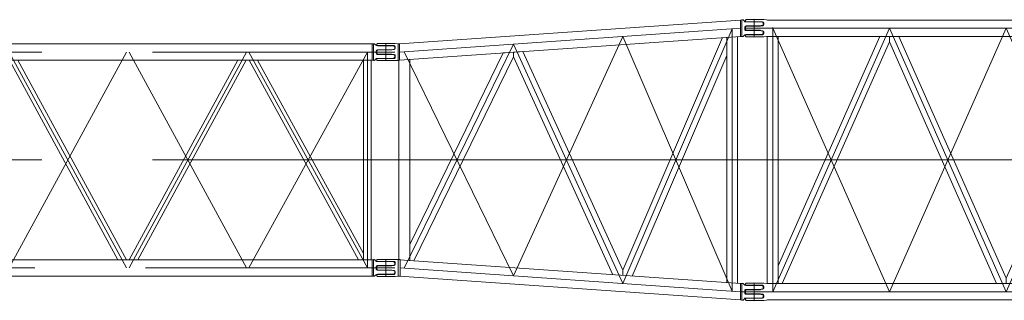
# Model space of a CAD drawing. Extents: x 8365 to 131642, y 1960 to 79602.
# Tile 48 of 121: x 62340 to 70356, y 2296 to 4585. Entities that reach past the tile are written whole.
import ezdxf

# ---------------------------------------------------------------- set-up
doc = ezdxf.new("R2010")
doc.units = 0
doc.header["$LTSCALE"] = 100
doc.header["$MEASUREMENT"] = 0
doc.linetypes.add('CENTER', pattern=[50.5, 30, -9, 2.5, -9])
doc.linetypes.add('HIDDEN', pattern=[12.6, 8.4, -4.2])
doc.layers.add('11', color=7, linetype='Continuous')

# ---------------------------------------------------------------- blocks, each defined once
blk = doc.blocks.new('*G174')
at = {"layer": '11', "color": 7, "linetype": 'Continuous', "lineweight": 9}
for p, q in [((65433.1, 4387.6), (68207.9, 4582)), ((68207.9, 4582), (68219.9, 4583.1)), ((68208.9, 4515.6), (68208.9, 4582)), ((68219.9, 4583.1), (68227.5, 4583.1)), ((68219.9, 4583.1), (68219.9, 4448.1)), ((68231.5, 4581.2), (68236.8, 4574.3)), ((68208.9, 4515.6), (68208.9, 4448.7)), ((68242.9, 4525.1), (68242.9, 4515.6)), ((68242.9, 4515.6), (68242.9, 4506.1)), ((68252.6, 4566.6), (68377.9, 4566.6)), ((68362.8, 4535.1), (68252.9, 4535.1)), ((68252.9, 4496.1), (68362.8, 4496.1)), ((68389.4, 4539), (68362.8, 4535.1)), ((68362.8, 4496.1), (68389.4, 4492.2)), ((68377.9, 4566.6), (68389.4, 4562.7)), ((68392.9, 4558), (68392.9, 4543.7)), ((68207.9, 4448.7), (65433.1, 4254.2)), ((66953, 4438.8), (66953, 4438.7)), ((68061.1, 4438.4), (67249.1, 2542.9)), ((68095.9, 4293.9), (68095.9, 4440.8)), ((68095.9, 2440.4), (68095.9, 4440.8)), ((68184.8, 4447), (68184.8, 2434.2)), ((68219.9, 4448.1), (68207.9, 4448.7)), ((68227.5, 4448.1), (68219.9, 4448.1)), ((68236.8, 4456.9), (68231.5, 4450)), ((68377.9, 4464.6), (68252.6, 4464.6)), ((68389.4, 4468.5), (68377.9, 4464.6)), ((68392.9, 4487.5), (68392.9, 4473.2)), ((65247.9, 4378.6), (65247.9, 4385.1)), ((65247.9, 4320.6), (65247.9, 4329.5)), ((65251.3, 4334.2), (65262.9, 4338.1)), ((65252.9, 4390.1), (65392.9, 4390.1)), ((65387.9, 4373.6), (65252.9, 4373.6)), ((65262.9, 4338.1), (65369.2, 4338.1)), ((65370, 4338.2), (65389.3, 4340.9)), ((65392.9, 4390.1), (65397.9, 4390.1)), ((65397.9, 4390.1), (65420.8, 4388.1)), ((65397.9, 4350.8), (65397.9, 4363.6)), ((65420.8, 4388.1), (65420.8, 4372)), ((65420.8, 4388.1), (65433.1, 4387.6)), ((65420.8, 4372), (65420.8, 4343.2)), ((65420.8, 4343.2), (65420.8, 4253.1)), ((65431.9, 4387.6), (65431.9, 4320.6)), ((65247.9, 4320.6), (65247.9, 4311.7)), ((65247.9, 4262.6), (65247.9, 4256.1)), ((65251.3, 4307), (65262.9, 4303.1)), ((65387.9, 4267.6), (65252.9, 4267.6)), ((65252.9, 4251.1), (65392.9, 4251.1)), ((65262.9, 4303.1), (65369.2, 4303.1)), ((65370, 4303), (65389.3, 4300.3)), ((65392.9, 4251.1), (65397.9, 4251.1)), ((65397.9, 4290.4), (65397.9, 4277.6)), ((65397.9, 4251.1), (65420.8, 4253.1)), ((65420.8, 4253.1), (65433.1, 4254.2)), ((65425.9, 2628.1), (65425.9, 4253.6)), ((65431.9, 4254), (65431.9, 4320.6)), ((66275.6, 4313.3), (65514.8, 2750.5)), ((65514.8, 4260), (65514.8, 2621.2)), ((65549.5, 2618.8), (66359, 4281.6)), ((66359, 4319.2), (66275.6, 4313.3)), ((66359, 4319.2), (66437.1, 4324.6)), ((66359, 4281.6), (66359, 4319.2)), ((66359, 4281.6), (66359, 4319.2)), ((67168.5, 2505.4), (66359, 4281.6)), ((66437.1, 4324.6), (67249.1, 2542.9)), ((67325, 2494.4), (68095.9, 4293.9)), ((65514.8, 2750.5), (65514.8, 2621.2)), ((65247.9, 2618.6), (65247.9, 2625.1)), ((65247.9, 2560.6), (65247.9, 2569.5)), ((65251.3, 2574.2), (65262.9, 2578.1)), ((65252.9, 2630.1), (65392.9, 2630.1)), ((65387.9, 2613.6), (65252.9, 2613.6)), ((65262.9, 2578.1), (65369.2, 2578.1)), ((65370, 2578.2), (65389.3, 2580.9)), ((65392.9, 2630.1), (65397.9, 2630.1)), ((65397.9, 2630.1), (65420.8, 2628.1)), ((65397.9, 2590.8), (65397.9, 2603.6)), ((65420.8, 2628.1), (65420.8, 2493.1)), ((68207.6, 2432.6), (65432.8, 2627)), ((65247.9, 2560.6), (65247.9, 2551.7)), ((65247.9, 2502.6), (65247.9, 2496.1)), ((65251.3, 2547), (65262.9, 2543.1)), ((65387.9, 2507.6), (65252.9, 2507.6)), ((65252.9, 2491.1), (65392.9, 2491.1)), ((65262.9, 2543.1), (65369.2, 2543.1)), ((65370, 2543), (65389.3, 2540.3)), ((65392.9, 2491.1), (65397.9, 2491.1)), ((65397.9, 2530.4), (65397.9, 2517.6)), ((65397.9, 2491.1), (65420.8, 2493.1)), ((65420.8, 2493.1), (65432.8, 2493.7)), ((65432.8, 2493.7), (68207.6, 2299.2)), ((67249.1, 2542.9), (67249.1, 2499.7)), ((68207.6, 2432.6), (68219.9, 2433.1)), ((68208.9, 2365.6), (68208.9, 2432.6)), ((68219.9, 2433.1), (68227.5, 2433.1)), ((68219.9, 2433.1), (68219.9, 2298.1)), ((68231.5, 2431.2), (68236.8, 2424.3)), ((68252.6, 2416.6), (68377.9, 2416.6)), ((68377.9, 2416.6), (68389.4, 2412.7)), ((68392.9, 2408), (68392.9, 2393.7)), ((68208.9, 2299.1), (68208.9, 2365.6)), ((68242.9, 2375.1), (68242.9, 2365.6)), ((68242.9, 2365.6), (68242.9, 2356.1)), ((68362.8, 2385.1), (68252.9, 2385.1)), ((68252.9, 2346.1), (68362.8, 2346.1)), ((68389.4, 2389), (68362.8, 2385.1)), ((68362.8, 2346.1), (68389.4, 2342.2)), ((68392.9, 2337.5), (68392.9, 2323.2)), ((68219.9, 2298.1), (68207.6, 2299.2)), ((68227.5, 2298.1), (68219.9, 2298.1)), ((68219.9, 2298.1), (68219.9, 2298.1)), ((68236.8, 2306.9), (68231.5, 2300)), ((68377.9, 2314.6), (68252.6, 2314.6)), ((68389.4, 2318.5), (68377.9, 2314.6))]:
    blk.add_line(p, q, dxfattribs=at)
at = {"layer": '11', "color": 7, "linetype": 'CENTER', "lineweight": 9}
for p, q in [((65431.9, 4320.8), (68211.8, 4515.6)), ((68140.4, 4510.6), (67250.4, 2433)), ((68140.4, 4510.6), (68140.4, 2370.6)), ((68431.9, 4515.6), (68247.9, 4515.6)), ((68320.4, 4568.1), (68320.4, 4463.1)), ((66360.4, 2495.3), (67250.4, 4448.2)), ((66892.9, 4423.2), (66891.2, 4423.2)), ((66954.5, 4427.5), (66952.8, 4427.5)), ((67250.4, 4448.2), (68140.4, 2370.6)), ((65320.4, 4390.1), (65320.4, 4253.1)), ((66360.4, 4385.9), (65470.4, 2557.7)), ((67250.4, 2433), (66360.4, 4385.9)), ((65210.8, 4320.6), (65394.8, 4320.6)), ((65470.4, 4323.5), (66360.4, 2495.3)), ((65431.3, 3483.1), (65431.3, 3482.1)), ((65425.5, 3440.6), (65156.3, 3440.6)), ((65214, 3440.6), (65481.8, 3440.6)), ((68464.1, 3440.6), (65222.1, 3440.6)), ((65320.4, 2630.1), (65320.4, 2493.1)), ((65420.8, 2628.1), (65431.9, 2628.1)), ((65431.9, 2628.1), (65436.9, 2628.1)), ((65436.9, 2628.1), (65436.9, 2613.6)), ((65436.9, 2613.6), (65436.9, 2507.6)), ((65210.8, 2560.6), (65394.8, 2560.6)), ((68208.9, 2365.8), (65436.9, 2560)), ((65436.9, 2493.1), (65436.9, 2507.6)), ((66953.8, 2453.8), (66955.5, 2453.8)), ((68320.4, 2418.1), (68320.4, 2313.1)), ((68431.9, 2365.6), (68247.9, 2365.6))]:
    blk.add_line(p, q, dxfattribs=at)
at = {"layer": '11', "color": 7, "linetype": 'Continuous', "lineweight": 9}
for points in [[(65369.2, 4338.1), (65370, 4338.2)], [(65369.2, 4303.1), (65370, 4303)], [(65369.2, 2578.1), (65370, 2578.2)], [(65369.2, 2543.1), (65370, 2543)], [(68369.2, 2348.1), (68370, 2348)]]:
    blk.add_lwpolyline(points, dxfattribs=at)
for centre, radius, start, end in [((68227.5, 4578.1), 4.99, 38.05491, 90.14099), ((68252.6, 4586.6), 20, -141.9904, -89.99902), ((68252.9, 4525.1), 10, 90, 180), ((68252.9, 4506.1), 10, 180, -89.97815), ((68387.8, 4558), 5, 0, 71.5098), ((68387.9, 4543.7), 5, -71.56686, -0.00183), ((68387.9, 4487.5), 4.99, 0, 71.63145), ((68227.5, 4453.1), 5.01, -90, -38.07782), ((68252.6, 4444.6), 20, 90, 141.96037), ((68387.8, 4473.2), 5, -71.50607, -0.00183), ((65252.9, 4385.1), 5.01, 90, 179.85153), ((65252.9, 4378.6), 5, 180, -90), ((65252.9, 4329.5), 5.01, 108.5463, 179.97202), ((65387.9, 4363.6), 10, 0, 89.98251), ((65387.8, 4350.8), 10, -81.72113, -0.00204), ((65252.8, 4262.6), 5, 90, -179.86006), ((65252.9, 4311.7), 5, 180, -108.4529), ((65252.9, 4256.1), 5, 180, -90.08734), ((65387.9, 4277.6), 10, -90, 0.01749), ((65387.9, 4290.4), 10, 0, 81.75368), ((65252.9, 2625.1), 5, 90, 179.9476), ((65252.9, 2618.6), 5, 180, -89.93008), ((65252.9, 2569.5), 5, 108.49393, 179.99818), ((65387.9, 2603.6), 10, 0, 90.01093), ((65387.8, 2590.8), 10, -81.72113, -0.00204), ((65252.8, 2502.6), 5, 90, -179.86005), ((65252.9, 2551.7), 5, 180, -108.5166), ((65252.9, 2496.1), 5, 180, -90.0524), ((65387.9, 2517.6), 10, -90, 0.02844), ((65387.8, 2530.4), 10, 0, 81.71908), ((68227.5, 2428.1), 5.01, 38.10283, 90.00097), ((68252.6, 2436.6), 20, -141.97231, -89.99902), ((68387.9, 2408), 5, 0, 71.57058), ((68252.9, 2375.1), 10, 90, -179.9978), ((68252.9, 2356.1), 10, 180, -89.97375), ((68387.9, 2393.7), 5, -71.57654, -0.01492), ((68387.9, 2337.5), 5, 0, 71.56505), ((68227.5, 2303.1), 5.01, -90, -38.05377), ((68252.6, 2294.6), 20, 90, 141.95279), ((68387.9, 2323.2), 5, -71.57104, 0.02002)]:
    blk.add_arc(centre, radius, start, end, dxfattribs=at)
blk = doc.blocks.new('*G181')
at = {"layer": '11', "color": 7, "linetype": 'Continuous', "lineweight": 9}
for p, q in [((68247.9, 4573.6), (68247.9, 4580.1)), ((68252.9, 4585.1), (68392.9, 4585.1)), ((68392.9, 4585.1), (68397.9, 4585.1)), ((68397.9, 4585.1), (68420.8, 4583.1)), ((68427.9, 4582.1), (74212.9, 4582.1)), ((74219.9, 4583.1), (74227.5, 4583.1)), ((74219.9, 4583.1), (74219.9, 4448.1)), ((74231.5, 4581.2), (74236.8, 4574.3)), ((68247.9, 4515.6), (68247.9, 4524.5)), ((68247.9, 4515.6), (68247.9, 4506.7)), ((68251.3, 4529.2), (68262.9, 4533.1)), ((68251.3, 4502), (68262.9, 4498.1)), ((68387.9, 4568.6), (68252.9, 4568.6)), ((68262.9, 4533.1), (68369.2, 4533.1)), ((68262.9, 4498.1), (68369.2, 4498.1)), ((68370, 4533.2), (68389.3, 4535.9)), ((68370, 4498), (68389.3, 4495.3)), ((68397.9, 4545.8), (68397.9, 4558.6)), ((74242.9, 4525.1), (74242.9, 4515.6)), ((74242.9, 4515.6), (74242.9, 4506.1)), ((74252.6, 4566.6), (74377.9, 4566.6)), ((74362.8, 4535.1), (74252.9, 4535.1)), ((74252.9, 4496.1), (74362.8, 4496.1)), ((74389.4, 4539), (74362.8, 4535.1)), ((74362.8, 4496.1), (74389.4, 4492.2)), ((74377.9, 4566.6), (74389.4, 4562.7)), ((74392.9, 4558), (74392.9, 4543.7)), ((68247.9, 4457.6), (68247.9, 4451.1)), ((68387.9, 4462.6), (68252.9, 4462.6)), ((68252.9, 4446.1), (68392.9, 4446.1)), ((68392.9, 4446.1), (68397.9, 4446.1)), ((68397.9, 4485.4), (68397.9, 4472.6)), ((68397.9, 4446.1), (68420.8, 4448.1)), ((68425.9, 2432.1), (68425.9, 4449.1)), ((68425.9, 4449.1), (68514.8, 4449.1)), ((74212.9, 4449.1), (68427.9, 4449.1)), ((69342.4, 4449.1), (68514.8, 2576.2)), ((68514.8, 4449.1), (68514.8, 2432.1)), ((69420.4, 4405.6), (69420.4, 4449.1)), ((69420.4, 4405.6), (69420.4, 4449.1)), ((69498.3, 4449.1), (70370.4, 2475.6)), ((71242.4, 4449.1), (70370.4, 2475.6)), ((71320.4, 4405.6), (71320.4, 4449.1)), ((71320.4, 4405.6), (71320.4, 4449.1)), ((71398.3, 4449.1), (72270.4, 2475.6)), ((73142.4, 4449.1), (72270.4, 2475.6)), ((73220.4, 4405.6), (73220.4, 4449.1)), ((73220.4, 4405.6), (73220.4, 4449.1)), ((73298.3, 4449.1), (74125.9, 2576.2)), ((73825.9, 4449.1), (73775.9, 4449.1)), ((74100.9, 4449.1), (74050.9, 4449.1)), ((74214.8, 4449.1), (74125.9, 4449.1)), ((74125.9, 4449.1), (74125.9, 2432.1)), ((74125.9, 4364.1), (74125.9, 4424.1)), ((74214.8, 2432.1), (74214.8, 4449.1)), ((74227.5, 4448.1), (74219.9, 4448.1)), ((74236.8, 4456.9), (74231.5, 4450)), ((74377.9, 4464.6), (74252.6, 4464.6)), ((74389.4, 4468.5), (74377.9, 4464.6)), ((74392.9, 4487.5), (74392.9, 4473.2)), ((68548.3, 2432.1), (69420.4, 4405.6)), ((70292.4, 2432.1), (69420.4, 4405.6)), ((70448.3, 2432.1), (71320.4, 4405.6)), ((72192.4, 2432.1), (71320.4, 4405.6)), ((72348.3, 2432.1), (73220.4, 4405.6)), ((74092.4, 2432.1), (73220.4, 4405.6)), ((68514.8, 2576.2), (68514.8, 2432.1)), ((74125.9, 2576.2), (74125.9, 2432.1)), ((68247.9, 2423.6), (68247.9, 2430.1)), ((68252.9, 2435.1), (68392.9, 2435.1)), ((68387.9, 2418.6), (68252.9, 2418.6)), ((68392.9, 2435.1), (68397.9, 2435.1)), ((68397.9, 2435.1), (68420.8, 2433.1)), ((68397.9, 2395.8), (68397.9, 2408.6)), ((68514.8, 2432.1), (68425.9, 2432.1)), ((68427.9, 2432.1), (74212.9, 2432.1)), ((68514.8, 2432.1), (68548.3, 2432.1)), ((68676.3, 2432.1), (68664.4, 2432.1)), ((70370.4, 2475.6), (70370.4, 2432.1)), ((70370.4, 2475.6), (70370.4, 2432.1)), ((70576.4, 2432.1), (70564.4, 2432.1)), ((72270.4, 2475.6), (72270.4, 2432.1)), ((72270.4, 2475.6), (72270.4, 2432.1)), ((72476.4, 2432.1), (72464.4, 2432.1)), ((74125.9, 2432.1), (74092.4, 2432.1)), ((74125.9, 2432.1), (74214.8, 2432.1)), ((74207.9, 2432), (74219.9, 2433.1)), ((74219.9, 2433.1), (74227.5, 2433.1)), ((74219.9, 2433.1), (74219.9, 2298.1)), ((74231.5, 2431.2), (74236.8, 2424.3)), ((74252.6, 2416.6), (74377.9, 2416.6)), ((74377.9, 2416.6), (74389.4, 2412.7)), ((74392.9, 2408), (74392.9, 2393.7)), ((68247.9, 2365.6), (68247.9, 2374.5)), ((68247.9, 2365.6), (68247.9, 2356.7)), ((68251.3, 2379.2), (68262.9, 2383.1)), ((68251.3, 2352), (68262.9, 2348.1)), ((68262.9, 2383.1), (68369.2, 2383.1)), ((68262.9, 2348.1), (68369.2, 2348.1)), ((68370, 2383.2), (68389.3, 2385.9)), ((68370, 2348), (68389.3, 2345.3)), ((68397.9, 2335.4), (68397.9, 2322.6)), ((74242.9, 2375.1), (74242.9, 2365.6)), ((74242.9, 2365.6), (74242.9, 2356.1)), ((74362.8, 2385.1), (74252.9, 2385.1)), ((74252.9, 2346.1), (74362.8, 2346.1)), ((74389.4, 2389), (74362.8, 2385.1)), ((74362.8, 2346.1), (74389.4, 2342.2)), ((74392.9, 2337.5), (74392.9, 2323.2)), ((68247.9, 2307.6), (68247.9, 2301.1)), ((68387.9, 2312.6), (68252.9, 2312.6)), ((68252.9, 2296.1), (68392.9, 2296.1)), ((68392.9, 2296.1), (68397.9, 2296.1)), ((68397.9, 2296.1), (68420.8, 2298.1)), ((68427.9, 2299.1), (68420.8, 2298.1)), ((74212.9, 2299.1), (68427.9, 2299.1)), ((74219.9, 2298.1), (74207.9, 2298.7)), ((74227.5, 2298.1), (74219.9, 2298.1)), ((74236.8, 2306.9), (74231.5, 2300)), ((74377.9, 2314.6), (74252.6, 2314.6)), ((74389.4, 2318.5), (74377.9, 2314.6))]:
    blk.add_line(p, q, dxfattribs=at)
at = {"layer": '11', "color": 7, "linetype": 'CENTER', "lineweight": 9}
for p, q in [((68320.4, 4446.1), (68320.4, 4583.1)), ((68427.9, 4582.1), (68420.8, 4583.1)), ((74220, 4583.1), (74212.9, 4582.1)), ((74320.4, 4448.1), (74320.4, 4583.1)), ((74320.4, 4449.1), (74320.4, 4582.1)), ((68256.9, 4515.6), (74380.4, 4515.6)), ((68472.1, 4510.9), (68468.7, 4520.3)), ((68470.4, 2365.6), (69420.4, 4515.6)), ((68470.4, 2365.6), (69420.4, 4515.6)), ((68470.4, 4515.6), (68472.1, 4510.9)), ((68470.4, 4515.6), (68470.4, 2365.6)), ((68470.4, 4515.6), (69420.4, 2365.6)), ((69420.4, 4515.6), (70370.4, 2365.6)), ((69420.4, 4515.6), (70370.4, 2365.6)), ((70370.4, 4515.6), (69420.4, 2365.6)), ((71320.4, 4515.6), (70370.4, 2365.6)), ((70370.4, 4515.6), (71320.4, 2365.6)), ((71320.4, 4515.6), (72270.4, 2365.6)), ((71320.4, 4515.6), (72270.4, 2365.6)), ((72270.4, 4515.6), (71320.4, 2365.6)), ((73220.4, 4515.6), (72270.4, 2365.6)), ((72270.4, 4515.6), (73220.4, 2365.6)), ((74170.4, 2365.6), (73220.4, 4515.6)), ((74170.4, 4515.6), (73220.4, 2365.6)), ((74170.4, 4515.6), (74170.4, 2365.6)), ((74248.9, 4515.6), (74237.2, 4515.6)), ((74431.9, 4515.6), (74247.9, 4515.6)), ((74320.4, 4568.1), (74320.4, 4463.1)), ((68425.9, 4449.1), (68420.8, 4448.1)), ((74220, 4448.1), (74214.8, 4449.1)), ((68320.4, 3440.6), (74320.4, 3440.6)), ((68320.4, 3440.6), (74320.4, 3440.6)), ((68320.4, 2296.1), (68320.4, 2433.1)), ((68320.4, 2433.1), (68320.4, 2298.1)), ((74320.4, 2298.1), (74320.4, 2433.1)), ((74320.4, 2299.1), (74320.4, 2432.1)), ((74320.4, 2418.1), (74320.4, 2313.1)), ((68208.9, 2365.6), (68392.9, 2365.6)), ((68270.4, 2365.6), (74380.4, 2365.6)), ((74248.9, 2365.6), (74237.2, 2365.6)), ((74431.9, 2365.6), (74247.9, 2365.6))]:
    blk.add_line(p, q, dxfattribs=at)
at = {"layer": '11', "color": 7, "linetype": 'Continuous', "lineweight": 9}
for points in [[(68369.2, 4533.1), (68370, 4533.2)], [(68369.2, 4498.1), (68370, 4498)], [(68369.2, 2383.1), (68370, 2383.2)], [(68369.2, 2348.1), (68370, 2348)]]:
    blk.add_lwpolyline(points, dxfattribs=at)
for centre, radius, start, end in [((68252.9, 4580.1), 4.99, 90, -179.94753), ((68252.9, 4573.6), 5, 180, -90), ((74227.5, 4578.1), 4.99, 38.05491, 90.14099), ((74252.6, 4586.6), 20, -141.9904, -89.99902), ((68252.9, 4524.5), 5, 108.35571, 179.9632), ((68252.9, 4506.7), 5, 180, -108.36856), ((68387.9, 4558.6), 10, 0, 90), ((68387.9, 4545.8), 10, -81.75577, -0.00208), ((68387.9, 4485.4), 10, 0, 81.78579), ((74252.9, 4525.1), 10, 90, 180), ((74252.9, 4506.1), 10, 180, -89.97815), ((74387.8, 4558), 5, 0, 71.5098), ((74387.9, 4543.7), 5, -71.56686, -0.00183), ((74387.9, 4487.5), 4.99, 0, 71.63145), ((68252.8, 4457.6), 5, 90, -179.93002), ((68252.9, 4451.1), 5, 180, -89.89508), ((68387.9, 4472.6), 10, -90, -0.00873), ((74227.5, 4453.1), 5.01, -90, -38.07782), ((74252.6, 4444.6), 20, 90, 141.96037), ((74387.8, 4473.2), 5, -71.50607, -0.00183), ((68252.9, 2430.1), 4.99, 90, -179.94753), ((68252.9, 2423.6), 5, 180, -90), ((68387.9, 2408.6), 10, 0, 90), ((74227.5, 2428.1), 4.99, 38.05491, 90.14099), ((74252.6, 2436.6), 20, -141.9904, -89.99902), ((74387.8, 2408), 5, 0, 71.5098), ((68252.9, 2374.5), 5, 108.35571, 179.9632), ((68252.9, 2356.7), 5, 180, -108.36856), ((68387.9, 2395.8), 10, -81.75577, -0.00208), ((68387.9, 2335.4), 10, 0, 81.78579), ((74252.9, 2375.1), 10, 90, 180), ((74252.9, 2356.1), 10, 180, -89.97815), ((74387.9, 2393.7), 5, -71.56686, -0.00183), ((74387.9, 2337.5), 4.99, 0, 71.63145), ((68252.8, 2307.6), 5, 90, -179.93002), ((68252.9, 2301.1), 5, 180, -89.89508), ((68387.9, 2322.6), 10, -90, -0.00873), ((74227.5, 2303.1), 5.01, -90, -38.07782), ((74252.6, 2294.6), 20, 90, 141.96037), ((74387.8, 2323.2), 5, -71.50607, -0.00183)]:
    blk.add_arc(centre, radius, start, end, dxfattribs=at)
blk = doc.blocks.new('*G189')
at = {"layer": '11', "color": 7, "linetype": 'Continuous', "lineweight": 9}
for p, q in [((65210.2, 4387.1), (53430.5, 4387.1)), ((65220, 4388.1), (65210.2, 4387.1)), ((65210.2, 4254.1), (65210.2, 4387.1)), ((65220, 4266.6), (65220, 4388.1)), ((65227.5, 4388.1), (65220, 4388.1)), ((65220, 4388.1), (65220, 4388.1)), ((65236.9, 4379.3), (65231.5, 4386.2)), ((65242.9, 4320.6), (65242.9, 4330.1)), ((65377.9, 4371.6), (65252.6, 4371.6)), ((65252.9, 4340.1), (65362.9, 4340.1)), ((65362.9, 4340.1), (65389.4, 4344)), ((65389.4, 4367.7), (65377.9, 4371.6)), ((65392.9, 4348.7), (65392.9, 4363)), ((53430.5, 4254.1), (65210.2, 4254.1)), ((63140, 2627.1), (62257.1, 4254.1)), ((62325.7, 4254.1), (63208.6, 2627.1)), ((64115, 4254.1), (63232.1, 2627.1)), ((63300.7, 2627.1), (64183.6, 4254.1)), ((65099.5, 2627.1), (64207.4, 4254.1)), ((64276.2, 4254.1), (65140.2, 2678.3)), ((65200.5, 4254.1), (65140.2, 4254.1)), ((65140.2, 4254.1), (65140.2, 2627.1)), ((65200.5, 2627.1), (65200.5, 4254.1)), ((65210.2, 4254.1), (65220, 4253.1)), ((65220, 4291.4), (65220, 4266.6)), ((65220, 4253.1), (65220, 4266.6)), ((65220, 4253.1), (65227.5, 4253.1)), ((65231.5, 4255), (65236.9, 4261.9)), ((65242.9, 4311.1), (65242.9, 4320.6)), ((65252.6, 4269.6), (65377.9, 4269.6)), ((65362.9, 4301.1), (65252.9, 4301.1)), ((65389.4, 4297.2), (65362.9, 4301.1)), ((65377.9, 4269.6), (65389.4, 4273.5)), ((65392.9, 4278.2), (65392.9, 4292.5)), ((65140.2, 2856.6), (65140.2, 2862.3)), ((65140.2, 2862.1), (65140.2, 2862.2)), ((65140.2, 2844.6), (65140.2, 2838.9)), ((65140.2, 2839.1), (65140.2, 2839)), ((63687.9, 2627.1), (60802.9, 2627.1)), ((65210.2, 2627.1), (63727.9, 2627.1)), ((65140.2, 2627.1), (65200.5, 2627.1)), ((65219.9, 2628.1), (65210.2, 2627.1)), ((65210.2, 2494.1), (65210.2, 2627.1)), ((65219.9, 2506.6), (65219.9, 2628.1)), ((65227.5, 2628.1), (65219.9, 2628.1)), ((65219.9, 2628.1), (65219.9, 2628.1)), ((65236.8, 2619.3), (65231.5, 2626.2)), ((65242.9, 2560.6), (65242.9, 2570.1)), ((65377.9, 2611.6), (65252.6, 2611.6)), ((65252.9, 2580.1), (65362.9, 2580.1)), ((65362.9, 2580.1), (65389.4, 2584)), ((65389.4, 2607.7), (65377.9, 2611.6)), ((65392.9, 2588.7), (65392.9, 2603)), ((53430.5, 2494.1), (65210.2, 2494.1)), ((65210.2, 2494.1), (65219.9, 2493.1)), ((65219.9, 2531.4), (65219.9, 2506.6)), ((65219.9, 2493.1), (65219.9, 2506.6)), ((65219.9, 2493.1), (65227.5, 2493.1)), ((65231.5, 2495), (65236.8, 2501.9)), ((65242.9, 2551.1), (65242.9, 2560.6)), ((65252.6, 2509.6), (65377.9, 2509.6)), ((65362.9, 2541.1), (65252.9, 2541.1)), ((65389.4, 2537.2), (65362.9, 2541.1)), ((65377.9, 2509.6), (65389.4, 2513.5)), ((65392.9, 2518.2), (65392.9, 2532.5))]:
    blk.add_line(p, q, dxfattribs=at)
at = {"layer": '11', "color": 7, "linetype": 'CENTER', "lineweight": 9}
for p, q in [((65320.4, 4268.1), (65320.4, 4373.1)), ((53320.4, 4320.6), (65383.1, 4320.6)), ((62255.4, 2560.6), (63210.4, 4320.6)), ((62255.4, 4320.6), (63210.4, 2560.6)), ((64185.4, 2560.6), (63230.4, 4320.6)), ((64185.4, 4320.6), (63230.4, 2560.6)), ((65170.4, 4320.6), (64205.4, 2560.6)), ((65170.4, 2560.6), (64205.4, 4320.6)), ((65170.4, 4320.6), (65170.4, 2560.6)), ((53320.4, 3440.6), (65320.4, 3440.6)), ((65320.4, 2508.1), (65320.4, 2613.1)), ((53263.1, 2560.6), (65320.4, 2560.6)), ((65208.9, 2560.6), (65392.9, 2560.6))]:
    blk.add_line(p, q, dxfattribs=at)
at = {"layer": '11', "color": 7, "linetype": 'HIDDEN', "lineweight": 9}
blk.add_line((63727.9, 2627.1), (63687.9, 2627.1), dxfattribs=at)
at = {"layer": '11', "color": 7, "linetype": 'Continuous', "lineweight": 9}
blk.add_lwpolyline([(65227.5, 2493.1), (65228, 2493.1), (65228.4, 2493.2), (65228.8, 2493.3), (65229.3, 2493.4), (65229.7, 2493.6), (65230.1, 2493.8), (65230.5, 2494.1), (65230.8, 2494.4), (65231.2, 2494.7), (65231.5, 2495)], dxfattribs=at)
for centre, radius, start, end in [((65227.5, 4383.1), 5, 38.08751, 90.00097), ((65252.6, 4391.6), 20, -141.97317, -89.99902), ((65252.9, 4330.1), 10, 90, 179.99126), ((65387.9, 4363), 5, 0, 71.56505), ((65387.9, 4348.7), 5, -71.56686, -0.00183), ((65227.5, 4258.1), 5, -90, -38.07211), ((65252.6, 4249.6), 20, 90, 141.96381), ((65252.9, 4311.1), 10, 180, -89.96503), ((65387.9, 4292.5), 5, 0, 71.57103), ((65387.9, 4278.2), 5, -71.56686, -0.00183), ((65227.5, 2623.1), 5, 38.06687, 90.00098), ((65252.6, 2631.6), 20, -141.97791, -89.99902), ((65252.9, 2570.1), 10, 90, 179.94974), ((65387.9, 2603), 5, 0, 71.45953), ((65387.9, 2588.7), 5, -71.56686, -0.00183), ((65252.6, 2489.6), 20, 90, 141.95306), ((65252.9, 2551.1), 10, 180, -89.96503), ((65387.9, 2532.5), 4.99, 0, 71.72704), ((65387.8, 2518.2), 5, -71.43423, -0.00183)]:
    blk.add_arc(centre, radius, start, end, dxfattribs=at)

msp = doc.modelspace()

# ---------------------------------------------------------------- block references
at = {"color": 7, "linetype": 'Continuous', "lineweight": 9}
for name in ['*G174', '*G181', '*G189']:
    msp.add_blockref(name, (0, 0), dxfattribs=at)

doc.saveas('drawing.dxf')
